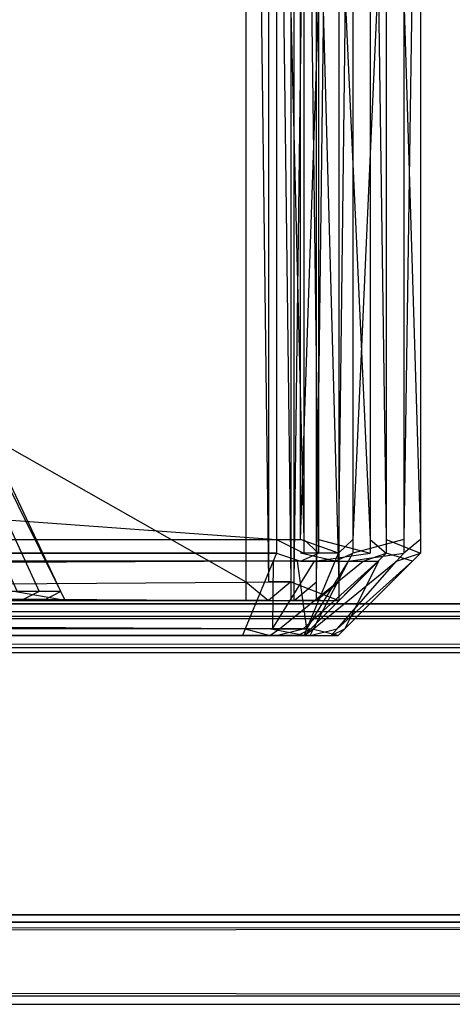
# Model space of a CAD drawing. Extents: x 0 to 1.6, y -0.5 to 0.
# Tile 151 of 188: x 1.57845 to 1.5837, y -0.50228 to -0.4903. Entities that reach past the tile are written whole.
import ezdxf

# ---------------------------------------------------------------- set-up
doc = ezdxf.new("R2010")
doc.units = 0
for name, color, linetype in [('L0_REGALELEMENT_0', 7, 'CONTINUOUS'), ('L15_FRONT_FINION_1', 7, 'CONTINUOUS'), ('L50_ABDECKPL_0___REPLACEMTFOREM', 7, 'CONTINUOUS'), ('L51_KORPUS1_0', 7, 'CONTINUOUS')]:
    doc.layers.add(name, color=color, linetype=linetype)

msp = doc.modelspace()

# ---------------------------------------------------------------- linework, layer by layer
at = {"layer": 'L0_REGALELEMENT_0', "color": 40}
for points, invisible_edges in [([(1.581195, -0.497141, 0.345723), (1.543462, -0.475716, 0.345657), (1.543462, -0.497141, 0.345657), (1.581195, -0.497141, 0.345723)], 13), ([(1.543462, -0.475716, 0.345657), (1.581195, -0.497141, 0.345723), (1.581195, -0.475716, 0.345723), (1.543462, -0.475716, 0.345657)], 14), ([(1.581779, -0.475716, 0.012565), (1.544046, -0.497141, 0.012499), (1.544046, -0.475716, 0.012499), (1.581779, -0.475716, 0.012565)], 13), ([(1.544046, -0.497141, 0.012499), (1.581779, -0.475716, 0.012565), (1.581779, -0.497141, 0.012565), (1.544046, -0.497141, 0.012499)], 14), ([(1.58147, -0.497141, 0.345724), (1.581195, -0.475716, 0.345723), (1.581195, -0.497141, 0.345723), (1.58147, -0.497141, 0.345724)], 13), ([(1.581195, -0.475716, 0.345723), (1.58147, -0.497141, 0.345724), (1.58147, -0.475716, 0.345724), (1.581195, -0.475716, 0.345723)], 14), ([(1.581739, -0.497141, 0.345724), (1.58147, -0.475716, 0.345724), (1.58147, -0.497141, 0.345724), (1.581739, -0.497141, 0.345724)], 13), ([(1.58147, -0.475716, 0.345724), (1.581739, -0.497141, 0.345724), (1.581739, -0.475716, 0.345724), (1.58147, -0.475716, 0.345724)], 14), ([(1.58174, -0.497141, 0.345493), (1.581739, -0.475716, 0.345724), (1.581739, -0.497141, 0.345724), (1.58174, -0.497141, 0.345493)], 13), ([(1.581739, -0.475716, 0.345724), (1.58174, -0.497141, 0.345493), (1.58174, -0.475716, 0.345493), (1.581739, -0.475716, 0.345724)], 14), ([(1.582322, -0.497141, 0.012915), (1.58174, -0.475716, 0.345493), (1.58174, -0.497141, 0.345493), (1.582322, -0.497141, 0.012915)], 13), ([(1.58174, -0.475716, 0.345493), (1.582322, -0.497141, 0.012915), (1.582322, -0.475716, 0.012915), (1.58174, -0.475716, 0.345493)], 14), ([(1.582053, -0.475716, 0.012565), (1.581779, -0.497141, 0.012565), (1.581779, -0.475716, 0.012565), (1.582053, -0.475716, 0.012565)], 13), ([(1.581779, -0.497141, 0.012565), (1.582053, -0.475716, 0.012565), (1.582053, -0.497141, 0.012565), (1.581779, -0.497141, 0.012565)], 14), ([(1.582322, -0.475716, 0.012566), (1.582053, -0.497141, 0.012565), (1.582053, -0.475716, 0.012565), (1.582322, -0.475716, 0.012566)], 13), ([(1.582053, -0.497141, 0.012565), (1.582322, -0.475716, 0.012566), (1.582322, -0.497141, 0.012566), (1.582053, -0.497141, 0.012565)], 14), ([(1.582322, -0.497141, 0.012566), (1.582322, -0.475716, 0.012915), (1.582322, -0.497141, 0.012915), (1.582322, -0.497141, 0.012566)], 13), ([(1.582322, -0.475716, 0.012915), (1.582322, -0.497141, 0.012566), (1.582322, -0.475716, 0.012566), (1.582322, -0.475716, 0.012915)], 14), ([(1.5689, -0.477095, 0.332158), (1.578948, -0.497258, 0.016142), (1.578377, -0.497258, 0.342108), (1.5689, -0.477095, 0.332158)], 13), ([(1.578948, -0.497258, 0.016142), (1.5689, -0.477095, 0.332158), (1.569439, -0.477095, 0.02445), (1.578948, -0.497258, 0.016142)], 14), ([(1.578683, -0.497258, 0.015799), (1.56944, -0.477095, 0.024128), (1.569188, -0.477095, 0.024127), (1.578683, -0.497258, 0.015799)], 13), ([(1.569188, -0.477095, 0.024127), (1.578414, -0.497258, 0.015799), (1.578683, -0.497258, 0.015799), (1.569188, -0.477095, 0.024127)], 14), ([(1.569439, -0.477095, 0.02445), (1.578948, -0.497258, 0.0158), (1.578948, -0.497258, 0.016142), (1.569439, -0.477095, 0.02445)], 13), ([(1.578948, -0.497258, 0.0158), (1.569439, -0.477095, 0.02445), (1.56944, -0.477095, 0.024128), (1.578948, -0.497258, 0.0158)], 14), ([(1.56944, -0.477095, 0.024128), (1.578683, -0.497258, 0.015799), (1.578948, -0.497258, 0.0158), (1.56944, -0.477095, 0.024128)], 14), ([(1.581195, -0.497366, 0.345723), (1.543462, -0.497141, 0.345657), (1.543462, -0.497366, 0.345657), (1.581195, -0.497366, 0.345723)], 13), ([(1.543462, -0.497141, 0.345657), (1.581195, -0.497366, 0.345723), (1.581195, -0.497141, 0.345723), (1.543462, -0.497141, 0.345657)], 14), ([(1.581779, -0.497141, 0.012565), (1.544046, -0.497366, 0.012499), (1.544046, -0.497141, 0.012499), (1.581779, -0.497141, 0.012565)], 13), ([(1.544046, -0.497366, 0.012499), (1.581779, -0.497141, 0.012565), (1.581779, -0.497366, 0.012565), (1.544046, -0.497366, 0.012499)], 14), ([(1.58147, -0.497366, 0.345724), (1.581195, -0.497141, 0.345723), (1.581195, -0.497366, 0.345723), (1.58147, -0.497366, 0.345724)], 13), ([(1.581195, -0.497141, 0.345723), (1.58147, -0.497366, 0.345724), (1.58147, -0.497141, 0.345724), (1.581195, -0.497141, 0.345723)], 14), ([(1.58147, -0.497366, 0.345724), (1.581739, -0.497141, 0.345724), (1.58147, -0.497141, 0.345724), (1.58147, -0.497366, 0.345724)], 13), ([(1.581739, -0.497141, 0.345724), (1.58147, -0.497366, 0.345724), (1.581739, -0.497366, 0.345724), (1.581739, -0.497141, 0.345724)], 14), ([(1.58174, -0.497366, 0.345493), (1.581739, -0.497141, 0.345724), (1.581739, -0.497366, 0.345724), (1.58174, -0.497366, 0.345493)], 13), ([(1.581739, -0.497141, 0.345724), (1.58174, -0.497366, 0.345493), (1.58174, -0.497141, 0.345493), (1.581739, -0.497141, 0.345724)], 14), ([(1.582322, -0.497366, 0.012915), (1.58174, -0.497141, 0.345493), (1.58174, -0.497366, 0.345493), (1.582322, -0.497366, 0.012915)], 13), ([(1.58174, -0.497141, 0.345493), (1.582322, -0.497366, 0.012915), (1.582322, -0.497141, 0.012915), (1.58174, -0.497141, 0.345493)], 14), ([(1.582053, -0.497141, 0.012565), (1.581779, -0.497366, 0.012565), (1.581779, -0.497141, 0.012565), (1.582053, -0.497141, 0.012565)], 13), ([(1.581779, -0.497366, 0.012565), (1.582053, -0.497141, 0.012565), (1.582053, -0.497366, 0.012565), (1.581779, -0.497366, 0.012565)], 14), ([(1.582322, -0.497141, 0.012566), (1.582053, -0.497366, 0.012565), (1.582053, -0.497141, 0.012565), (1.582322, -0.497141, 0.012566)], 13), ([(1.582053, -0.497366, 0.012565), (1.582322, -0.497141, 0.012566), (1.582322, -0.497366, 0.012566), (1.582053, -0.497366, 0.012565)], 14), ([(1.582322, -0.497366, 0.012566), (1.582322, -0.497141, 0.012915), (1.582322, -0.497366, 0.012915), (1.582322, -0.497366, 0.012566)], 13), ([(1.582322, -0.497141, 0.012915), (1.582322, -0.497366, 0.012566), (1.582322, -0.497141, 0.012566), (1.582322, -0.497141, 0.012915)], 14), ([(1.578414, -0.497258, 0.015799), (1.541368, -0.497366, 0.015689), (1.578465, -0.497366, 0.015754), (1.578414, -0.497258, 0.015799)], 14), ([(1.578377, -0.497258, 0.342108), (1.578999, -0.497366, 0.016097), (1.578428, -0.497366, 0.342162), (1.578377, -0.497258, 0.342108)], 13), ([(1.578999, -0.497366, 0.016097), (1.578377, -0.497258, 0.342108), (1.578948, -0.497258, 0.016142), (1.578999, -0.497366, 0.016097)], 14), ([(1.578465, -0.497366, 0.015754), (1.578683, -0.497258, 0.015799), (1.578414, -0.497258, 0.015799), (1.578465, -0.497366, 0.015754)], 13), ([(1.578683, -0.497258, 0.015799), (1.578465, -0.497366, 0.015754), (1.578734, -0.497366, 0.015754), (1.578683, -0.497258, 0.015799)], 14), ([(1.578734, -0.497366, 0.015754), (1.578948, -0.497258, 0.0158), (1.578683, -0.497258, 0.015799), (1.578734, -0.497366, 0.015754)], 13), ([(1.578948, -0.497258, 0.0158), (1.578734, -0.497366, 0.015754), (1.578999, -0.497366, 0.015755), (1.578948, -0.497258, 0.0158)], 14), ([(1.578948, -0.497258, 0.016142), (1.578999, -0.497366, 0.015755), (1.578999, -0.497366, 0.016097), (1.578948, -0.497258, 0.016142)], 13), ([(1.578999, -0.497366, 0.015755), (1.578948, -0.497258, 0.016142), (1.578948, -0.497258, 0.0158), (1.578999, -0.497366, 0.015755)], 14), ([(1.57859, -0.497366, 0.015633), (1.541368, -0.497366, 0.015689), (1.54147, -0.497366, 0.015568), (1.57859, -0.497366, 0.015633)], 13), ([(1.541368, -0.497366, 0.015689), (1.57859, -0.497366, 0.015633), (1.578465, -0.497366, 0.015754), (1.541368, -0.497366, 0.015689)], 14), ([(1.581564, -0.497366, 0.012772), (1.54147, -0.497366, 0.015568), (1.543872, -0.497366, 0.012706), (1.581564, -0.497366, 0.012772)], 13), ([(1.54147, -0.497366, 0.015568), (1.581564, -0.497366, 0.012772), (1.57859, -0.497366, 0.015633), (1.54147, -0.497366, 0.015568)], 14), ([(1.543289, -0.497366, 0.345441), (1.578018, -0.497366, 0.342514), (1.580981, -0.497366, 0.345507), (1.543289, -0.497366, 0.345441)], 14), ([(1.580981, -0.497366, 0.345507), (1.543462, -0.497366, 0.345657), (1.543289, -0.497366, 0.345441), (1.580981, -0.497366, 0.345507)], 13), ([(1.543462, -0.497366, 0.345657), (1.580981, -0.497366, 0.345507), (1.581195, -0.497366, 0.345723), (1.543462, -0.497366, 0.345657)], 14), ([(1.581779, -0.497366, 0.012565), (1.543872, -0.497366, 0.012706), (1.544046, -0.497366, 0.012499), (1.581779, -0.497366, 0.012565)], 13), ([(1.543872, -0.497366, 0.012706), (1.581779, -0.497366, 0.012565), (1.581564, -0.497366, 0.012772), (1.543872, -0.497366, 0.012706)], 14), ([(1.578288, -0.497366, 0.342514), (1.580981, -0.497366, 0.345507), (1.578018, -0.497366, 0.342514), (1.578288, -0.497366, 0.342514)], 13), ([(1.578288, -0.497366, 0.342514), (1.578427, -0.497366, 0.342388), (1.578553, -0.497366, 0.342515), (1.578288, -0.497366, 0.342514)], 14), ([(1.578553, -0.497366, 0.342515), (1.581255, -0.497366, 0.345507), (1.578288, -0.497366, 0.342514), (1.578553, -0.497366, 0.342515)], 13), ([(1.580981, -0.497366, 0.345507), (1.578288, -0.497366, 0.342514), (1.581255, -0.497366, 0.345507), (1.580981, -0.497366, 0.345507)], 14), ([(1.578553, -0.497366, 0.342288), (1.578427, -0.497366, 0.342388), (1.578428, -0.497366, 0.342162), (1.578553, -0.497366, 0.342288)], 13), ([(1.578427, -0.497366, 0.342388), (1.578553, -0.497366, 0.342288), (1.578553, -0.497366, 0.342515), (1.578427, -0.497366, 0.342388)], 14), ([(1.578999, -0.497366, 0.016097), (1.578553, -0.497366, 0.342288), (1.578428, -0.497366, 0.342162), (1.578999, -0.497366, 0.016097)], 14), ([(1.57886, -0.497366, 0.015634), (1.578465, -0.497366, 0.015754), (1.57859, -0.497366, 0.015633), (1.57886, -0.497366, 0.015634)], 13), ([(1.578465, -0.497366, 0.015754), (1.57886, -0.497366, 0.015634), (1.578734, -0.497366, 0.015754), (1.578465, -0.497366, 0.015754)], 14), ([(1.578553, -0.497366, 0.342288), (1.578999, -0.497366, 0.016097), (1.579125, -0.497366, 0.015976), (1.578553, -0.497366, 0.342288)], 13), ([(1.581525, -0.497366, 0.345277), (1.578553, -0.497366, 0.342515), (1.578553, -0.497366, 0.342288), (1.581525, -0.497366, 0.345277)], 13), ([(1.578553, -0.497366, 0.342515), (1.581525, -0.497366, 0.345277), (1.581524, -0.497366, 0.345508), (1.578553, -0.497366, 0.342515)], 14), ([(1.581255, -0.497366, 0.345507), (1.578553, -0.497366, 0.342515), (1.581524, -0.497366, 0.345508), (1.581255, -0.497366, 0.345507)], 14), ([(1.579125, -0.497366, 0.015976), (1.581525, -0.497366, 0.345277), (1.578553, -0.497366, 0.342288), (1.579125, -0.497366, 0.015976)], 14), ([(1.581838, -0.497366, 0.012772), (1.57859, -0.497366, 0.015633), (1.581564, -0.497366, 0.012772), (1.581838, -0.497366, 0.012772)], 13), ([(1.57859, -0.497366, 0.015633), (1.581838, -0.497366, 0.012772), (1.57886, -0.497366, 0.015634), (1.57859, -0.497366, 0.015633)], 14), ([(1.579125, -0.497366, 0.015634), (1.578734, -0.497366, 0.015754), (1.57886, -0.497366, 0.015634), (1.579125, -0.497366, 0.015634)], 13), ([(1.578734, -0.497366, 0.015754), (1.579125, -0.497366, 0.015634), (1.578999, -0.497366, 0.015755), (1.578734, -0.497366, 0.015754)], 14), ([(1.582107, -0.497366, 0.012773), (1.57886, -0.497366, 0.015634), (1.581838, -0.497366, 0.012772), (1.582107, -0.497366, 0.012773)], 13), ([(1.57886, -0.497366, 0.015634), (1.582107, -0.497366, 0.012773), (1.579125, -0.497366, 0.015634), (1.57886, -0.497366, 0.015634)], 14), ([(1.579125, -0.497366, 0.015976), (1.578999, -0.497366, 0.015755), (1.579125, -0.497366, 0.015634), (1.579125, -0.497366, 0.015976)], 13), ([(1.578999, -0.497366, 0.015755), (1.579125, -0.497366, 0.015976), (1.578999, -0.497366, 0.016097), (1.578999, -0.497366, 0.015755)], 14), ([(1.581525, -0.497366, 0.345277), (1.579125, -0.497366, 0.015976), (1.582106, -0.497366, 0.013121), (1.581525, -0.497366, 0.345277)], 13), ([(1.582106, -0.497366, 0.013121), (1.579125, -0.497366, 0.015634), (1.582107, -0.497366, 0.012773), (1.582106, -0.497366, 0.013121)], 13), ([(1.579125, -0.497366, 0.015634), (1.582106, -0.497366, 0.013121), (1.579125, -0.497366, 0.015976), (1.579125, -0.497366, 0.015634)], 14), ([(1.581255, -0.497366, 0.345507), (1.581195, -0.497366, 0.345723), (1.580981, -0.497366, 0.345507), (1.581255, -0.497366, 0.345507)], 13), ([(1.581195, -0.497366, 0.345723), (1.581255, -0.497366, 0.345507), (1.58147, -0.497366, 0.345724), (1.581195, -0.497366, 0.345723)], 14), ([(1.581524, -0.497366, 0.345508), (1.58147, -0.497366, 0.345724), (1.581255, -0.497366, 0.345507), (1.581524, -0.497366, 0.345508)], 13), ([(1.58147, -0.497366, 0.345724), (1.581524, -0.497366, 0.345508), (1.581739, -0.497366, 0.345724), (1.58147, -0.497366, 0.345724)], 14), ([(1.58174, -0.497366, 0.345493), (1.581524, -0.497366, 0.345508), (1.581525, -0.497366, 0.345277), (1.58174, -0.497366, 0.345493)], 13), ([(1.581524, -0.497366, 0.345508), (1.58174, -0.497366, 0.345493), (1.581739, -0.497366, 0.345724), (1.581524, -0.497366, 0.345508)], 14), ([(1.582106, -0.497366, 0.013121), (1.58174, -0.497366, 0.345493), (1.581525, -0.497366, 0.345277), (1.582106, -0.497366, 0.013121)], 14), ([(1.582053, -0.497366, 0.012565), (1.581564, -0.497366, 0.012772), (1.581779, -0.497366, 0.012565), (1.582053, -0.497366, 0.012565)], 13), ([(1.581564, -0.497366, 0.012772), (1.582053, -0.497366, 0.012565), (1.581838, -0.497366, 0.012772), (1.581564, -0.497366, 0.012772)], 14), ([(1.58174, -0.497366, 0.345493), (1.582106, -0.497366, 0.013121), (1.582322, -0.497366, 0.012915), (1.58174, -0.497366, 0.345493)], 13), ([(1.582322, -0.497366, 0.012566), (1.581838, -0.497366, 0.012772), (1.582053, -0.497366, 0.012565), (1.582322, -0.497366, 0.012566)], 13), ([(1.581838, -0.497366, 0.012772), (1.582322, -0.497366, 0.012566), (1.582107, -0.497366, 0.012773), (1.581838, -0.497366, 0.012772)], 14), ([(1.582107, -0.497366, 0.012773), (1.582322, -0.497366, 0.012915), (1.582106, -0.497366, 0.013121), (1.582107, -0.497366, 0.012773)], 14), ([(1.582322, -0.497366, 0.012915), (1.582107, -0.497366, 0.012773), (1.582322, -0.497366, 0.012566), (1.582322, -0.497366, 0.012915)], 13)]:
    msp.add_3dface(points, dxfattribs=dict(at, invisible_edges=invisible_edges))
at = {"layer": 'L15_FRONT_FINION_1', "color": 8}
for points, invisible_edges in [([(1.581566, -0.496623, 0.588619), (1.393012, -0.482963, 0.588289), (1.393012, -0.496623, 0.588289), (1.581566, -0.496623, 0.588619)], 13), ([(1.393012, -0.482963, 0.588289), (1.581566, -0.496623, 0.588619), (1.581566, -0.482963, 0.588619), (1.393012, -0.482963, 0.588289)], 14), ([(1.581859, -0.482963, 0.348694), (1.393433, -0.496623, 0.348364), (1.393433, -0.482963, 0.348364), (1.581859, -0.482963, 0.348694)], 13), ([(1.393433, -0.496623, 0.348364), (1.581859, -0.482963, 0.348694), (1.581859, -0.496623, 0.348694), (1.393433, -0.496623, 0.348364)], 14), ([(1.581898, -0.496623, 0.58862), (1.581566, -0.482963, 0.588619), (1.581566, -0.496623, 0.588619), (1.581898, -0.496623, 0.58862)], 13), ([(1.581566, -0.482963, 0.588619), (1.581898, -0.496623, 0.58862), (1.581898, -0.482963, 0.58862), (1.581566, -0.482963, 0.588619)], 14), ([(1.582318, -0.482963, 0.348695), (1.581859, -0.496623, 0.348694), (1.581859, -0.482963, 0.348694), (1.582318, -0.482963, 0.348695)], 13), ([(1.581859, -0.496623, 0.348694), (1.582318, -0.482963, 0.348695), (1.582318, -0.496623, 0.348695), (1.581859, -0.496623, 0.348694)], 14), ([(1.582078, -0.496623, 0.58844), (1.581898, -0.482963, 0.58862), (1.581898, -0.496623, 0.58862), (1.582078, -0.496623, 0.58844)], 13), ([(1.581898, -0.482963, 0.58862), (1.582078, -0.496623, 0.58844), (1.582078, -0.482963, 0.58844), (1.581898, -0.482963, 0.58862)], 14), ([(1.582704, -0.496623, 0.587816), (1.582078, -0.482963, 0.58844), (1.582078, -0.496623, 0.58844), (1.582704, -0.496623, 0.587816)], 13), ([(1.582078, -0.482963, 0.58844), (1.582704, -0.496623, 0.587816), (1.582704, -0.482963, 0.587816), (1.582078, -0.482963, 0.58844)], 14), ([(1.582318, -0.496623, 0.348695), (1.582492, -0.482963, 0.348869), (1.582492, -0.496623, 0.348869), (1.582318, -0.496623, 0.348695)], 13), ([(1.582492, -0.482963, 0.348869), (1.582318, -0.496623, 0.348695), (1.582318, -0.482963, 0.348695), (1.582492, -0.482963, 0.348869)], 14), ([(1.582492, -0.496623, 0.348869), (1.583111, -0.482963, 0.34949), (1.583111, -0.496623, 0.34949), (1.582492, -0.496623, 0.348869)], 13), ([(1.583111, -0.482963, 0.34949), (1.582492, -0.496623, 0.348869), (1.582492, -0.482963, 0.348869), (1.583111, -0.482963, 0.34949)], 14), ([(1.582899, -0.496623, 0.587622), (1.582704, -0.482963, 0.587816), (1.582704, -0.496623, 0.587816), (1.582899, -0.496623, 0.587622)], 13), ([(1.582704, -0.482963, 0.587816), (1.582899, -0.496623, 0.587622), (1.582899, -0.482963, 0.587622), (1.582704, -0.482963, 0.587816)], 14), ([(1.5829, -0.496623, 0.587154), (1.582899, -0.482963, 0.587622), (1.582899, -0.496623, 0.587622), (1.5829, -0.496623, 0.587154)], 13), ([(1.582899, -0.482963, 0.587622), (1.5829, -0.496623, 0.587154), (1.5829, -0.482963, 0.587154), (1.582899, -0.482963, 0.587622)], 14), ([(1.583315, -0.496623, 0.350207), (1.5829, -0.482963, 0.587154), (1.5829, -0.496623, 0.587154), (1.583315, -0.496623, 0.350207)], 13), ([(1.5829, -0.482963, 0.587154), (1.583315, -0.496623, 0.350207), (1.583315, -0.482963, 0.350207), (1.5829, -0.482963, 0.587154)], 14), ([(1.583111, -0.496623, 0.34949), (1.583316, -0.482963, 0.349696), (1.583316, -0.496623, 0.349696), (1.583111, -0.496623, 0.34949)], 13), ([(1.583316, -0.482963, 0.349696), (1.583111, -0.496623, 0.34949), (1.583111, -0.482963, 0.34949), (1.583316, -0.482963, 0.349696)], 14), ([(1.583316, -0.496623, 0.349696), (1.583315, -0.482963, 0.350207), (1.583315, -0.496623, 0.350207), (1.583316, -0.496623, 0.349696)], 13), ([(1.583315, -0.482963, 0.350207), (1.583316, -0.496623, 0.349696), (1.583316, -0.482963, 0.349696), (1.583315, -0.482963, 0.350207)], 14), ([(1.581566, -0.496792, 0.588619), (1.393012, -0.496623, 0.588289), (1.393012, -0.496792, 0.588289), (1.581566, -0.496792, 0.588619)], 13), ([(1.393012, -0.496623, 0.588289), (1.581566, -0.496792, 0.588619), (1.581566, -0.496623, 0.588619), (1.393012, -0.496623, 0.588289)], 14), ([(1.581859, -0.496623, 0.348694), (1.393433, -0.496792, 0.348364), (1.393433, -0.496623, 0.348364), (1.581859, -0.496623, 0.348694)], 13), ([(1.393433, -0.496792, 0.348364), (1.581859, -0.496623, 0.348694), (1.581859, -0.496792, 0.348694), (1.393433, -0.496792, 0.348364)], 14), ([(1.581898, -0.496792, 0.58862), (1.581566, -0.496623, 0.588619), (1.581566, -0.496792, 0.588619), (1.581898, -0.496792, 0.58862)], 13), ([(1.581566, -0.496623, 0.588619), (1.581898, -0.496792, 0.58862), (1.581898, -0.496623, 0.58862), (1.581566, -0.496623, 0.588619)], 14), ([(1.581859, -0.496623, 0.348694), (1.582318, -0.496792, 0.348695), (1.581859, -0.496792, 0.348694), (1.581859, -0.496623, 0.348694)], 13), ([(1.582318, -0.496792, 0.348695), (1.581859, -0.496623, 0.348694), (1.582318, -0.496623, 0.348695), (1.582318, -0.496792, 0.348695)], 14), ([(1.582078, -0.496792, 0.58844), (1.581898, -0.496623, 0.58862), (1.581898, -0.496792, 0.58862), (1.582078, -0.496792, 0.58844)], 13), ([(1.581898, -0.496623, 0.58862), (1.582078, -0.496792, 0.58844), (1.582078, -0.496623, 0.58844), (1.581898, -0.496623, 0.58862)], 14), ([(1.582704, -0.496792, 0.587816), (1.582078, -0.496623, 0.58844), (1.582078, -0.496792, 0.58844), (1.582704, -0.496792, 0.587816)], 13), ([(1.582078, -0.496623, 0.58844), (1.582704, -0.496792, 0.587816), (1.582704, -0.496623, 0.587816), (1.582078, -0.496623, 0.58844)], 14), ([(1.582318, -0.496792, 0.348695), (1.582492, -0.496623, 0.348869), (1.582492, -0.496792, 0.348869), (1.582318, -0.496792, 0.348695)], 13), ([(1.582492, -0.496623, 0.348869), (1.582318, -0.496792, 0.348695), (1.582318, -0.496623, 0.348695), (1.582492, -0.496623, 0.348869)], 14), ([(1.582492, -0.496792, 0.348869), (1.583111, -0.496623, 0.34949), (1.583111, -0.496792, 0.34949), (1.582492, -0.496792, 0.348869)], 13), ([(1.583111, -0.496623, 0.34949), (1.582492, -0.496792, 0.348869), (1.582492, -0.496623, 0.348869), (1.583111, -0.496623, 0.34949)], 14), ([(1.582899, -0.496792, 0.587622), (1.582704, -0.496623, 0.587816), (1.582704, -0.496792, 0.587816), (1.582899, -0.496792, 0.587622)], 13), ([(1.582704, -0.496623, 0.587816), (1.582899, -0.496792, 0.587622), (1.582899, -0.496623, 0.587622), (1.582704, -0.496623, 0.587816)], 14), ([(1.5829, -0.496792, 0.587154), (1.582899, -0.496623, 0.587622), (1.582899, -0.496792, 0.587622), (1.5829, -0.496792, 0.587154)], 13), ([(1.582899, -0.496623, 0.587622), (1.5829, -0.496792, 0.587154), (1.5829, -0.496623, 0.587154), (1.582899, -0.496623, 0.587622)], 14), ([(1.583315, -0.496792, 0.350207), (1.5829, -0.496623, 0.587154), (1.5829, -0.496792, 0.587154), (1.583315, -0.496792, 0.350207)], 13), ([(1.5829, -0.496623, 0.587154), (1.583315, -0.496792, 0.350207), (1.583315, -0.496623, 0.350207), (1.5829, -0.496623, 0.587154)], 14), ([(1.583111, -0.496792, 0.34949), (1.583316, -0.496623, 0.349696), (1.583316, -0.496792, 0.349696), (1.583111, -0.496792, 0.34949)], 13), ([(1.583316, -0.496623, 0.349696), (1.583111, -0.496792, 0.34949), (1.583111, -0.496623, 0.34949), (1.583316, -0.496623, 0.349696)], 14), ([(1.583316, -0.496792, 0.349696), (1.583315, -0.496623, 0.350207), (1.583315, -0.496792, 0.350207), (1.583316, -0.496792, 0.349696)], 13), ([(1.583315, -0.496623, 0.350207), (1.583316, -0.496792, 0.349696), (1.583316, -0.496623, 0.349696), (1.583315, -0.496623, 0.350207)], 14), ([(1.393013, -0.496889, 0.588192), (1.581566, -0.496792, 0.588619), (1.393012, -0.496792, 0.588289), (1.393013, -0.496889, 0.588192)], 13), ([(1.581566, -0.496792, 0.588619), (1.393013, -0.496889, 0.588192), (1.581526, -0.496889, 0.588522), (1.581566, -0.496792, 0.588619)], 14), ([(1.393433, -0.496792, 0.348364), (1.581819, -0.496889, 0.348791), (1.393432, -0.496889, 0.348461), (1.393433, -0.496792, 0.348364)], 13), ([(1.581819, -0.496889, 0.348791), (1.393433, -0.496792, 0.348364), (1.581859, -0.496792, 0.348694), (1.581819, -0.496889, 0.348791)], 14), ([(1.581857, -0.496889, 0.588523), (1.581566, -0.496792, 0.588619), (1.581526, -0.496889, 0.588522), (1.581857, -0.496889, 0.588523)], 13), ([(1.581566, -0.496792, 0.588619), (1.581857, -0.496889, 0.588523), (1.581898, -0.496792, 0.58862), (1.581566, -0.496792, 0.588619)], 14), ([(1.581859, -0.496792, 0.348694), (1.582277, -0.496889, 0.348792), (1.581819, -0.496889, 0.348791), (1.581859, -0.496792, 0.348694)], 13), ([(1.582078, -0.496792, 0.58844), (1.581857, -0.496889, 0.588523), (1.582028, -0.496889, 0.588353), (1.582078, -0.496792, 0.58844)], 13), ([(1.581857, -0.496889, 0.588523), (1.582078, -0.496792, 0.58844), (1.581898, -0.496792, 0.58862), (1.581857, -0.496889, 0.588523)], 14), ([(1.582277, -0.496889, 0.348792), (1.581859, -0.496792, 0.348694), (1.582318, -0.496792, 0.348695), (1.582277, -0.496889, 0.348792)], 14), ([(1.582704, -0.496792, 0.587816), (1.582028, -0.496889, 0.588353), (1.582618, -0.496889, 0.587765), (1.582704, -0.496792, 0.587816)], 13), ([(1.582028, -0.496889, 0.588353), (1.582704, -0.496792, 0.587816), (1.582078, -0.496792, 0.58844), (1.582028, -0.496889, 0.588353)], 14), ([(1.582492, -0.496792, 0.348869), (1.582277, -0.496889, 0.348792), (1.582318, -0.496792, 0.348695), (1.582492, -0.496792, 0.348869)], 13), ([(1.582277, -0.496889, 0.348792), (1.582492, -0.496792, 0.348869), (1.582441, -0.496889, 0.348956), (1.582277, -0.496889, 0.348792)], 14), ([(1.583111, -0.496792, 0.34949), (1.582441, -0.496889, 0.348956), (1.582492, -0.496792, 0.348869), (1.583111, -0.496792, 0.34949)], 13), ([(1.582441, -0.496889, 0.348956), (1.583111, -0.496792, 0.34949), (1.583025, -0.496889, 0.349542), (1.582441, -0.496889, 0.348956)], 14), ([(1.582899, -0.496792, 0.587622), (1.582618, -0.496889, 0.587765), (1.582802, -0.496889, 0.587582), (1.582899, -0.496792, 0.587622)], 13), ([(1.582618, -0.496889, 0.587765), (1.582899, -0.496792, 0.587622), (1.582704, -0.496792, 0.587816), (1.582618, -0.496889, 0.587765)], 14), ([(1.5829, -0.496792, 0.587154), (1.582802, -0.496889, 0.587582), (1.582803, -0.496889, 0.587114), (1.5829, -0.496792, 0.587154)], 13), ([(1.582802, -0.496889, 0.587582), (1.5829, -0.496792, 0.587154), (1.582899, -0.496792, 0.587622), (1.582802, -0.496889, 0.587582)], 14), ([(1.583218, -0.496889, 0.350247), (1.5829, -0.496792, 0.587154), (1.582803, -0.496889, 0.587114), (1.583218, -0.496889, 0.350247)], 14), ([(1.5829, -0.496792, 0.587154), (1.583218, -0.496889, 0.350247), (1.583315, -0.496792, 0.350207), (1.5829, -0.496792, 0.587154)], 13), ([(1.583316, -0.496792, 0.349696), (1.583025, -0.496889, 0.349542), (1.583111, -0.496792, 0.34949), (1.583316, -0.496792, 0.349696)], 13), ([(1.583025, -0.496889, 0.349542), (1.583316, -0.496792, 0.349696), (1.583219, -0.496889, 0.349736), (1.583025, -0.496889, 0.349542)], 14), ([(1.583219, -0.496889, 0.349736), (1.583315, -0.496792, 0.350207), (1.583218, -0.496889, 0.350247), (1.583219, -0.496889, 0.349736)], 14), ([(1.583315, -0.496792, 0.350207), (1.583219, -0.496889, 0.349736), (1.583316, -0.496792, 0.349696), (1.583315, -0.496792, 0.350207)], 13), ([(1.393014, -0.497711, 0.58737), (1.581526, -0.496889, 0.588522), (1.393013, -0.496889, 0.588192), (1.393014, -0.497711, 0.58737)], 13), ([(1.581526, -0.496889, 0.588522), (1.393014, -0.497711, 0.58737), (1.581187, -0.497711, 0.5877), (1.581526, -0.496889, 0.588522)], 14), ([(1.393432, -0.496889, 0.348461), (1.581477, -0.497711, 0.349612), (1.393431, -0.497711, 0.349283), (1.393432, -0.496889, 0.348461)], 13), ([(1.581477, -0.497711, 0.349612), (1.393432, -0.496889, 0.348461), (1.581819, -0.496889, 0.348791), (1.581477, -0.497711, 0.349612)], 14), ([(1.581518, -0.497711, 0.5877), (1.581526, -0.496889, 0.588522), (1.581187, -0.497711, 0.5877), (1.581518, -0.497711, 0.5877)], 13), ([(1.581819, -0.496889, 0.348791), (1.581935, -0.497711, 0.349613), (1.581477, -0.497711, 0.349612), (1.581819, -0.496889, 0.348791)], 13), ([(1.582028, -0.496889, 0.588353), (1.581518, -0.497711, 0.5877), (1.581602, -0.497711, 0.587618), (1.582028, -0.496889, 0.588353)], 13), ([(1.581518, -0.497711, 0.5877), (1.582028, -0.496889, 0.588353), (1.581857, -0.496889, 0.588523), (1.581518, -0.497711, 0.5877)], 14), ([(1.581526, -0.496889, 0.588522), (1.581518, -0.497711, 0.5877), (1.581857, -0.496889, 0.588523), (1.581526, -0.496889, 0.588522)], 14), ([(1.582618, -0.496889, 0.587765), (1.581602, -0.497711, 0.587618), (1.581891, -0.497711, 0.58733), (1.582618, -0.496889, 0.587765)], 13), ([(1.581602, -0.497711, 0.587618), (1.582618, -0.496889, 0.587765), (1.582028, -0.496889, 0.588353), (1.581602, -0.497711, 0.587618)], 14), ([(1.581935, -0.497711, 0.349613), (1.581819, -0.496889, 0.348791), (1.582277, -0.496889, 0.348792), (1.581935, -0.497711, 0.349613)], 14), ([(1.582802, -0.496889, 0.587582), (1.581891, -0.497711, 0.58733), (1.581981, -0.497711, 0.58724), (1.582802, -0.496889, 0.587582)], 13), ([(1.581891, -0.497711, 0.58733), (1.582802, -0.496889, 0.587582), (1.582618, -0.496889, 0.587765), (1.581891, -0.497711, 0.58733)], 14), ([(1.582441, -0.496889, 0.348956), (1.581935, -0.497711, 0.349613), (1.582277, -0.496889, 0.348792), (1.582441, -0.496889, 0.348956)], 13), ([(1.581935, -0.497711, 0.349613), (1.582441, -0.496889, 0.348956), (1.582015, -0.497711, 0.349693), (1.581935, -0.497711, 0.349613)], 14), ([(1.582395, -0.497711, 0.350585), (1.582803, -0.496889, 0.587114), (1.581981, -0.497711, 0.586773), (1.582395, -0.497711, 0.350585)], 13), ([(1.581981, -0.497711, 0.586773), (1.582802, -0.496889, 0.587582), (1.581981, -0.497711, 0.58724), (1.581981, -0.497711, 0.586773)], 13), ([(1.582802, -0.496889, 0.587582), (1.581981, -0.497711, 0.586773), (1.582803, -0.496889, 0.587114), (1.582802, -0.496889, 0.587582)], 14), ([(1.583025, -0.496889, 0.349542), (1.582015, -0.497711, 0.349693), (1.582441, -0.496889, 0.348956), (1.583025, -0.496889, 0.349542)], 13), ([(1.582015, -0.497711, 0.349693), (1.583025, -0.496889, 0.349542), (1.582301, -0.497711, 0.34998), (1.582015, -0.497711, 0.349693)], 14), ([(1.583219, -0.496889, 0.349736), (1.582301, -0.497711, 0.34998), (1.583025, -0.496889, 0.349542), (1.583219, -0.496889, 0.349736)], 13), ([(1.582301, -0.497711, 0.34998), (1.583219, -0.496889, 0.349736), (1.582396, -0.497711, 0.350075), (1.582301, -0.497711, 0.34998)], 14), ([(1.582396, -0.497711, 0.350075), (1.583218, -0.496889, 0.350247), (1.582395, -0.497711, 0.350585), (1.582396, -0.497711, 0.350075)], 13), ([(1.582803, -0.496889, 0.587114), (1.582395, -0.497711, 0.350585), (1.583218, -0.496889, 0.350247), (1.582803, -0.496889, 0.587114)], 14), ([(1.583218, -0.496889, 0.350247), (1.582396, -0.497711, 0.350075), (1.583219, -0.496889, 0.349736), (1.583218, -0.496889, 0.350247)], 14), ([(1.393014, -0.497792, 0.58729), (1.581187, -0.497711, 0.5877), (1.393014, -0.497711, 0.58737), (1.393014, -0.497792, 0.58729)], 13), ([(1.581187, -0.497711, 0.5877), (1.393014, -0.497792, 0.58729), (1.581154, -0.497792, 0.587619), (1.581187, -0.497711, 0.5877)], 14), ([(1.393431, -0.497711, 0.349283), (1.581444, -0.497792, 0.349693), (1.393431, -0.497792, 0.349363), (1.393431, -0.497711, 0.349283)], 13), ([(1.581444, -0.497792, 0.349693), (1.393431, -0.497711, 0.349283), (1.581477, -0.497711, 0.349612), (1.581444, -0.497792, 0.349693)], 14), ([(1.581485, -0.497792, 0.58762), (1.581187, -0.497711, 0.5877), (1.581154, -0.497792, 0.587619), (1.581485, -0.497792, 0.58762)], 13), ([(1.581187, -0.497711, 0.5877), (1.581485, -0.497792, 0.58762), (1.581518, -0.497711, 0.5877), (1.581187, -0.497711, 0.5877)], 14), ([(1.581477, -0.497711, 0.349612), (1.581902, -0.497792, 0.349693), (1.581444, -0.497792, 0.349693), (1.581477, -0.497711, 0.349612)], 13), ([(1.581902, -0.497792, 0.349693), (1.581477, -0.497711, 0.349612), (1.581935, -0.497711, 0.349613), (1.581902, -0.497792, 0.349693)], 14), ([(1.581602, -0.497711, 0.587618), (1.581485, -0.497792, 0.58762), (1.58156, -0.497792, 0.587545), (1.581602, -0.497711, 0.587618)], 13), ([(1.581485, -0.497792, 0.58762), (1.581602, -0.497711, 0.587618), (1.581518, -0.497711, 0.5877), (1.581485, -0.497792, 0.58762)], 14), ([(1.581891, -0.497711, 0.58733), (1.58156, -0.497792, 0.587545), (1.581819, -0.497792, 0.587287), (1.581891, -0.497711, 0.58733)], 13), ([(1.58156, -0.497792, 0.587545), (1.581891, -0.497711, 0.58733), (1.581602, -0.497711, 0.587618), (1.58156, -0.497792, 0.587545)], 14), ([(1.581981, -0.497711, 0.58724), (1.581819, -0.497792, 0.587287), (1.5819, -0.497792, 0.587206), (1.581981, -0.497711, 0.58724)], 13), ([(1.581819, -0.497792, 0.587287), (1.581981, -0.497711, 0.58724), (1.581891, -0.497711, 0.58733), (1.581819, -0.497792, 0.587287)], 14), ([(1.581981, -0.497711, 0.586773), (1.5819, -0.497792, 0.587206), (1.581901, -0.497792, 0.586739), (1.581981, -0.497711, 0.586773)], 13), ([(1.5819, -0.497792, 0.587206), (1.581981, -0.497711, 0.586773), (1.581981, -0.497711, 0.58724), (1.5819, -0.497792, 0.587206)], 14), ([(1.582314, -0.497792, 0.350618), (1.581981, -0.497711, 0.586773), (1.581901, -0.497792, 0.586739), (1.582314, -0.497792, 0.350618)], 14), ([(1.582015, -0.497711, 0.349693), (1.581902, -0.497792, 0.349693), (1.581935, -0.497711, 0.349613), (1.582015, -0.497711, 0.349693)], 13), ([(1.581902, -0.497792, 0.349693), (1.582015, -0.497711, 0.349693), (1.581974, -0.497792, 0.349766), (1.581902, -0.497792, 0.349693)], 14), ([(1.582301, -0.497711, 0.34998), (1.581974, -0.497792, 0.349766), (1.582015, -0.497711, 0.349693), (1.582301, -0.497711, 0.34998)], 13), ([(1.581974, -0.497792, 0.349766), (1.582301, -0.497711, 0.34998), (1.58223, -0.497792, 0.350023), (1.581974, -0.497792, 0.349766)], 14), ([(1.581981, -0.497711, 0.586773), (1.582314, -0.497792, 0.350618), (1.582395, -0.497711, 0.350585), (1.581981, -0.497711, 0.586773)], 13), ([(1.582396, -0.497711, 0.350075), (1.58223, -0.497792, 0.350023), (1.582301, -0.497711, 0.34998), (1.582396, -0.497711, 0.350075)], 13), ([(1.58223, -0.497792, 0.350023), (1.582396, -0.497711, 0.350075), (1.582315, -0.497792, 0.350108), (1.58223, -0.497792, 0.350023)], 14), ([(1.582315, -0.497792, 0.350108), (1.582395, -0.497711, 0.350585), (1.582314, -0.497792, 0.350618), (1.582315, -0.497792, 0.350108)], 14), ([(1.582395, -0.497711, 0.350585), (1.582315, -0.497792, 0.350108), (1.582396, -0.497711, 0.350075), (1.582395, -0.497711, 0.350585)], 13), ([(1.580999, -0.497792, 0.587285), (1.393014, -0.497792, 0.58729), (1.393015, -0.497792, 0.586956), (1.580999, -0.497792, 0.587285)], 13), ([(1.393014, -0.497792, 0.58729), (1.580999, -0.497792, 0.587285), (1.581154, -0.497792, 0.587619), (1.393014, -0.497792, 0.58729)], 14), ([(1.581443, -0.497792, 0.350026), (1.393015, -0.497792, 0.586956), (1.39343, -0.497792, 0.349697), (1.581443, -0.497792, 0.350026)], 13), ([(1.393015, -0.497792, 0.586956), (1.581443, -0.497792, 0.350026), (1.581638, -0.497792, 0.350026), (1.393015, -0.497792, 0.586956)], 10), ([(1.393015, -0.497792, 0.586956), (1.581638, -0.497792, 0.350026), (1.5818, -0.497792, 0.350044), (1.393015, -0.497792, 0.586956)], 13), ([(1.393015, -0.497792, 0.586956), (1.5818, -0.497792, 0.350044), (1.58197, -0.497792, 0.350258), (1.393015, -0.497792, 0.586956)], 10), ([(1.393015, -0.497792, 0.586956), (1.58197, -0.497792, 0.350258), (1.581981, -0.497792, 0.350412), (1.393015, -0.497792, 0.586956)], 13), ([(1.393015, -0.497792, 0.586956), (1.581981, -0.497792, 0.350412), (1.581981, -0.497792, 0.350618), (1.393015, -0.497792, 0.586956)], 10), ([(1.393015, -0.497792, 0.586956), (1.581981, -0.497792, 0.350618), (1.581567, -0.497792, 0.586612), (1.393015, -0.497792, 0.586956)], 13), ([(1.393015, -0.497792, 0.586956), (1.581567, -0.497792, 0.586612), (1.581567, -0.497792, 0.586878), (1.393015, -0.497792, 0.586956)], 10), ([(1.393015, -0.497792, 0.586956), (1.581567, -0.497792, 0.586878), (1.581584, -0.497792, 0.587051), (1.393015, -0.497792, 0.586956)], 15), ([(1.393015, -0.497792, 0.586956), (1.581584, -0.497792, 0.587051), (1.580999, -0.497792, 0.587285), (1.393015, -0.497792, 0.586956)], 15), ([(1.581444, -0.497792, 0.349693), (1.39343, -0.497792, 0.349697), (1.393431, -0.497792, 0.349363), (1.581444, -0.497792, 0.349693)], 13), ([(1.39343, -0.497792, 0.349697), (1.581444, -0.497792, 0.349693), (1.581443, -0.497792, 0.350026), (1.39343, -0.497792, 0.349697)], 14), ([(1.580999, -0.497792, 0.587285), (1.581584, -0.497792, 0.587051), (1.581203, -0.497792, 0.587286), (1.580999, -0.497792, 0.587285)], 15), ([(1.581203, -0.497792, 0.587286), (1.581154, -0.497792, 0.587619), (1.580999, -0.497792, 0.587285), (1.581203, -0.497792, 0.587286)], 13), ([(1.581154, -0.497792, 0.587619), (1.581203, -0.497792, 0.587286), (1.581485, -0.497792, 0.58762), (1.581154, -0.497792, 0.587619)], 14), ([(1.581203, -0.497792, 0.587286), (1.581584, -0.497792, 0.587051), (1.581324, -0.497792, 0.587309), (1.581203, -0.497792, 0.587286)], 9), ([(1.581324, -0.497792, 0.587309), (1.581485, -0.497792, 0.58762), (1.581203, -0.497792, 0.587286), (1.581324, -0.497792, 0.587309)], 13), ([(1.581485, -0.497792, 0.58762), (1.581324, -0.497792, 0.587309), (1.58156, -0.497792, 0.587545), (1.581485, -0.497792, 0.58762)], 14), ([(1.581819, -0.497792, 0.587287), (1.581324, -0.497792, 0.587309), (1.581584, -0.497792, 0.587051), (1.581819, -0.497792, 0.587287)], 13), ([(1.581324, -0.497792, 0.587309), (1.581819, -0.497792, 0.587287), (1.58156, -0.497792, 0.587545), (1.581324, -0.497792, 0.587309)], 14), ([(1.581902, -0.497792, 0.349693), (1.581443, -0.497792, 0.350026), (1.581444, -0.497792, 0.349693), (1.581902, -0.497792, 0.349693)], 13), ([(1.581443, -0.497792, 0.350026), (1.581902, -0.497792, 0.349693), (1.581638, -0.497792, 0.350026), (1.581443, -0.497792, 0.350026)], 14), ([(1.582314, -0.497792, 0.350618), (1.581567, -0.497792, 0.586612), (1.581981, -0.497792, 0.350618), (1.582314, -0.497792, 0.350618)], 13), ([(1.581567, -0.497792, 0.586612), (1.582314, -0.497792, 0.350618), (1.581901, -0.497792, 0.586739), (1.581567, -0.497792, 0.586612)], 14), ([(1.581901, -0.497792, 0.586739), (1.581567, -0.497792, 0.586878), (1.581567, -0.497792, 0.586612), (1.581901, -0.497792, 0.586739)], 13), ([(1.581567, -0.497792, 0.586878), (1.581901, -0.497792, 0.586739), (1.5819, -0.497792, 0.587206), (1.581567, -0.497792, 0.586878)], 14), ([(1.5819, -0.497792, 0.587206), (1.581584, -0.497792, 0.587051), (1.581567, -0.497792, 0.586878), (1.5819, -0.497792, 0.587206)], 13), ([(1.581584, -0.497792, 0.587051), (1.5819, -0.497792, 0.587206), (1.581819, -0.497792, 0.587287), (1.581584, -0.497792, 0.587051)], 14), ([(1.581974, -0.497792, 0.349766), (1.581638, -0.497792, 0.350026), (1.581902, -0.497792, 0.349693), (1.581974, -0.497792, 0.349766)], 13), ([(1.581638, -0.497792, 0.350026), (1.581974, -0.497792, 0.349766), (1.5818, -0.497792, 0.350044), (1.581638, -0.497792, 0.350026)], 14), ([(1.58223, -0.497792, 0.350023), (1.5818, -0.497792, 0.350044), (1.581974, -0.497792, 0.349766), (1.58223, -0.497792, 0.350023)], 13), ([(1.5818, -0.497792, 0.350044), (1.58223, -0.497792, 0.350023), (1.58197, -0.497792, 0.350258), (1.5818, -0.497792, 0.350044)], 14), ([(1.582315, -0.497792, 0.350108), (1.58197, -0.497792, 0.350258), (1.58223, -0.497792, 0.350023), (1.582315, -0.497792, 0.350108)], 13), ([(1.58197, -0.497792, 0.350258), (1.582315, -0.497792, 0.350108), (1.581981, -0.497792, 0.350412), (1.58197, -0.497792, 0.350258)], 14), ([(1.582314, -0.497792, 0.350618), (1.581981, -0.497792, 0.350412), (1.582315, -0.497792, 0.350108), (1.582314, -0.497792, 0.350618)], 13), ([(1.581981, -0.497792, 0.350412), (1.582314, -0.497792, 0.350618), (1.581981, -0.497792, 0.350618), (1.581981, -0.497792, 0.350412)], 14)]:
    msp.add_3dface(points, dxfattribs=dict(at, invisible_edges=invisible_edges))
at = {"layer": 'L50_ABDECKPL_0___REPLACEMTFOREM', "color": 39}
for points, invisible_edges in [([(1.128221, -0.501185, 0.602705), (1.598384, -0.002372, 0.602705), (1.124135, -0.002372, 0.602705), (1.128221, -0.501185, 0.602705)], 13), ([(1.598384, -0.002369, 0.590716), (1.128221, -0.501188, 0.590716), (1.128221, -0.002369, 0.590716), (1.598384, -0.002369, 0.590716)], 13), ([(1.128221, -0.501188, 0.590716), (1.598384, -0.002369, 0.590716), (1.598335, -0.501188, 0.590716), (1.128221, -0.501188, 0.590716)], 10), ([(1.598384, -0.002372, 0.602705), (1.128221, -0.501185, 0.602705), (1.598335, -0.501185, 0.602705), (1.598384, -0.002372, 0.602705)], 10), ([(1.598335, -0.501278, 0.602705), (1.128221, -0.501185, 0.602705), (1.128221, -0.501278, 0.602705), (1.598335, -0.501278, 0.602705)], 13), ([(1.128221, -0.501185, 0.602705), (1.598335, -0.501278, 0.602705), (1.598335, -0.501185, 0.602705), (1.128221, -0.501185, 0.602705)], 14), ([(1.598335, -0.501188, 0.590716), (1.128221, -0.501278, 0.590716), (1.128221, -0.501188, 0.590716), (1.598335, -0.501188, 0.590716)], 13), ([(1.128221, -0.501278, 0.590716), (1.598335, -0.501188, 0.590716), (1.598335, -0.501278, 0.590716), (1.128221, -0.501278, 0.590716)], 14), ([(1.598335, -0.501278, 0.590716), (1.128221, -0.501338, 0.590776), (1.128221, -0.501278, 0.590716), (1.598335, -0.501278, 0.590716)], 13), ([(1.128221, -0.501338, 0.590776), (1.598335, -0.501278, 0.590716), (1.598359, -0.501338, 0.590776), (1.128221, -0.501338, 0.590776)], 14), ([(1.598364, -0.501348, 0.602635), (1.128221, -0.501278, 0.602705), (1.128221, -0.501348, 0.602635), (1.598364, -0.501348, 0.602635)], 13), ([(1.128221, -0.501278, 0.602705), (1.598364, -0.501348, 0.602635), (1.598335, -0.501278, 0.602705), (1.128221, -0.501278, 0.602705)], 14), ([(1.598359, -0.501338, 0.590776), (1.128221, -0.50217, 0.591607), (1.128221, -0.501338, 0.590776), (1.598359, -0.501338, 0.590776)], 13), ([(1.128221, -0.50217, 0.591607), (1.598359, -0.501338, 0.590776), (1.598703, -0.50217, 0.591607), (1.128221, -0.50217, 0.591607)], 14), ([(1.598706, -0.502177, 0.601807), (1.128221, -0.501348, 0.602635), (1.128221, -0.502177, 0.601807), (1.598706, -0.502177, 0.601807)], 13), ([(1.128221, -0.501348, 0.602635), (1.598706, -0.502177, 0.601807), (1.598364, -0.501348, 0.602635), (1.128221, -0.501348, 0.602635)], 14), ([(1.598703, -0.50217, 0.591607), (1.128221, -0.502278, 0.591715), (1.128221, -0.50217, 0.591607), (1.598703, -0.50217, 0.591607)], 13), ([(1.128221, -0.502278, 0.591715), (1.598703, -0.50217, 0.591607), (1.598748, -0.502278, 0.591715), (1.128221, -0.502278, 0.591715)], 14), ([(1.598748, -0.502278, 0.601706), (1.128221, -0.502177, 0.601807), (1.128221, -0.502278, 0.601706), (1.598748, -0.502278, 0.601706)], 13), ([(1.128221, -0.502177, 0.601807), (1.598748, -0.502278, 0.601706), (1.598706, -0.502177, 0.601807), (1.128221, -0.502177, 0.601807)], 14), ([(1.598748, -0.502278, 0.601568), (1.128221, -0.502278, 0.601706), (1.128221, -0.502278, 0.601568), (1.598748, -0.502278, 0.601568)], 13), ([(1.128221, -0.502278, 0.601706), (1.598748, -0.502278, 0.601568), (1.598748, -0.502278, 0.601706), (1.128221, -0.502278, 0.601706)], 14), ([(1.598748, -0.502278, 0.591894), (1.128221, -0.502278, 0.601568), (1.128221, -0.502278, 0.591894), (1.598748, -0.502278, 0.591894)], 13), ([(1.128221, -0.502278, 0.601568), (1.598748, -0.502278, 0.591894), (1.598748, -0.502278, 0.601568), (1.128221, -0.502278, 0.601568)], 14), ([(1.598748, -0.502278, 0.591715), (1.128221, -0.502278, 0.591894), (1.128221, -0.502278, 0.591715), (1.598748, -0.502278, 0.591715)], 13), ([(1.128221, -0.502278, 0.591894), (1.598748, -0.502278, 0.591715), (1.598748, -0.502278, 0.591894), (1.128221, -0.502278, 0.591894)], 14)]:
    msp.add_3dface(points, dxfattribs=dict(at, invisible_edges=invisible_edges))
at = {"layer": 'L51_KORPUS1_0', "color": 8}
for points, invisible_edges in [([(1.597088, -0.000594), (0.5, -0.497406), (0.5, -0.000594), (1.597088, -0.000594)], 13), ([(0.5, -0.497406), (1.597088, -0.000594), (1.597091, -0.497406), (0.5, -0.497406)], 10), ([(0.5, -0.497404, 0.00769), (1.597088, -0.000596, 0.00769), (0.5, -0.000596, 0.00769), (0.5, -0.497404, 0.00769)], 13), ([(1.597088, -0.000596, 0.00769), (0.5, -0.497404, 0.00769), (1.597091, -0.497404, 0.00769), (1.597088, -0.000596, 0.00769)], 10), ([(1.597091, -0.4975, 0.00769), (0.5, -0.497404, 0.00769), (0.5, -0.4975, 0.00769), (1.597091, -0.4975, 0.00769)], 13), ([(0.5, -0.497404, 0.00769), (1.597091, -0.4975, 0.00769), (1.597091, -0.497404, 0.00769), (0.5, -0.497404, 0.00769)], 14), ([(1.597091, -0.497406), (0.5, -0.4975), (0.5, -0.497406), (1.597091, -0.497406)], 13), ([(0.5, -0.4975), (1.597091, -0.497406), (1.597091, -0.4975), (0.5, -0.4975)], 14), ([(1.597091, -0.4975), (0.5, -0.49758, 0.00008), (0.5, -0.4975), (1.597091, -0.4975)], 13), ([(0.5, -0.49758, 0.00008), (1.597091, -0.4975), (1.597124, -0.49758, 0.000079), (0.5, -0.49758, 0.00008)], 14), ([(1.597114, -0.497557, 0.007633), (0.5, -0.4975, 0.00769), (0.5, -0.497557, 0.007633), (1.597114, -0.497557, 0.007633)], 13), ([(0.5, -0.4975, 0.00769), (1.597114, -0.497557, 0.007633), (1.597091, -0.4975, 0.00769), (0.5, -0.4975, 0.00769)], 14), ([(1.597257, -0.497901, 0.007289), (0.5, -0.497557, 0.007633), (0.5, -0.497901, 0.007289), (1.597257, -0.497901, 0.007289)], 13), ([(0.5, -0.497557, 0.007633), (1.597257, -0.497901, 0.007289), (1.597114, -0.497557, 0.007633), (0.5, -0.497557, 0.007633)], 14), ([(1.597124, -0.49758, 0.000079), (0.5, -0.497936, 0.000436), (0.5, -0.49758, 0.00008), (1.597124, -0.49758, 0.000079)], 13), ([(0.5, -0.497936, 0.000436), (1.597124, -0.49758, 0.000079), (1.597272, -0.497936, 0.000436), (0.5, -0.497936, 0.000436)], 14), ([(1.597298, -0.498, 0.00719), (0.5, -0.497901, 0.007289), (0.5, -0.498, 0.00719), (1.597298, -0.498, 0.00719)], 13), ([(0.5, -0.497901, 0.007289), (1.597298, -0.498, 0.00719), (1.597257, -0.497901, 0.007289), (0.5, -0.497901, 0.007289)], 14), ([(1.597272, -0.497936, 0.000436), (0.5, -0.498, 0.0005), (0.5, -0.497936, 0.000436), (1.597272, -0.497936, 0.000436)], 13), ([(0.5, -0.498, 0.0005), (1.597272, -0.497936, 0.000436), (1.597298, -0.498, 0.0005), (0.5, -0.498, 0.0005)], 14), ([(1.597298, -0.498, 0.000565), (0.5, -0.498, 0.0005), (1.597298, -0.498, 0.0005), (1.597298, -0.498, 0.000565)], 13), ([(0.5, -0.498, 0.0005), (1.597298, -0.498, 0.000565), (0.5, -0.498, 0.000565), (0.5, -0.498, 0.0005)], 14), ([(1.597298, -0.498, 0.007018), (0.5, -0.498, 0.000565), (1.597298, -0.498, 0.000565), (1.597298, -0.498, 0.007018)], 13), ([(0.5, -0.498, 0.000565), (1.597298, -0.498, 0.007018), (0.5, -0.498, 0.007018), (0.5, -0.498, 0.000565)], 14), ([(1.597298, -0.498, 0.00719), (0.5, -0.498, 0.007018), (1.597298, -0.498, 0.007018), (1.597298, -0.498, 0.00719)], 13), ([(0.5, -0.498, 0.007018), (1.597298, -0.498, 0.00719), (0.5, -0.498, 0.00719), (0.5, -0.498, 0.007018)], 14)]:
    msp.add_3dface(points, dxfattribs=dict(at, invisible_edges=invisible_edges))

doc.saveas('drawing.dxf')
